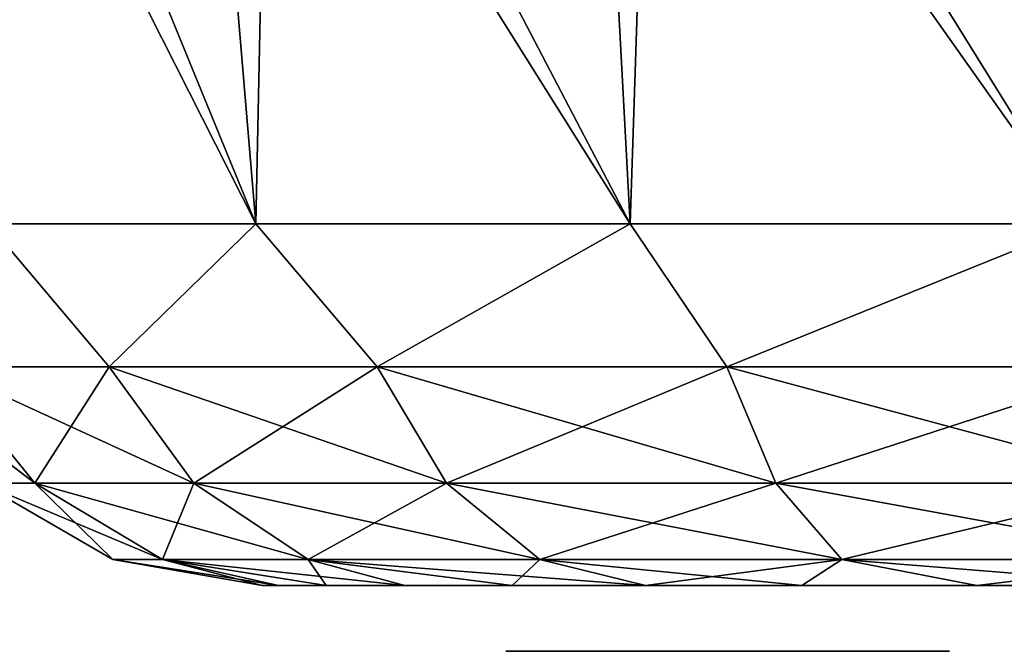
# Model space of a CAD drawing. Header units: millimetres. Extents: x -148 to 148, y -42 to 96.
# Tile 51 of 132: x -10.08 to -5.59, y -39.6 to -36.71. Entities that reach past the tile are written whole.
import ezdxf

# ---------------------------------------------------------------- set-up
doc = ezdxf.new("R2010")
doc.units = ezdxf.units.MM
doc.header["$LTSCALE"] = 127.314815
for name, color, linetype in [('114', 7, 'CONTINUOUS'), ('20', 7, 'CONTINUOUS'), ('23', 7, 'CONTINUOUS'), ('28', 7, 'CONTINUOUS'), ('72', 7, 'CONTINUOUS'), ('77', 7, 'CONTINUOUS')]:
    doc.layers.add(name, color=color, linetype=linetype)

msp = doc.modelspace()

# ---------------------------------------------------------------- linework, layer by layer
at = {"layer": '114', "linetype": 'Continuous'}
for points in [[(-7.8625, -39.6, 41.3394), (-7.75, -39.6, 41.0521), (-7.8625, -39.6, 41.5117), (-7.8625, -39.6, 41.3394)], [(-7.8625, -39.6, 41.5117), (-7.75, -39.6, 41.0521), (-7.75, -39.6, 41.7989), (-7.8625, -39.6, 41.5117)], [(-7.8625, -39.6, -42.6606), (-7.75, -39.6, -42.9479), (-7.8625, -39.6, -42.4883), (-7.8625, -39.6, -42.6606)], [(-7.8625, -39.6, -42.4883), (-7.75, -39.6, -42.9479), (-7.75, -39.6, -42.2011), (-7.8625, -39.6, -42.4883)], [(-7.8063, -39.6, 42.4883), (-7.6938, -39.6, 42.2585), (-7.8063, -39.6, 42.6606), (-7.8063, -39.6, 42.4883)], [(-7.8063, -39.6, 42.6606), (-7.6938, -39.6, 42.2585), (-7.6938, -39.6, 42.9479), (-7.8063, -39.6, 42.6606)], [(-7.8063, -39.6, -41.5117), (-7.6938, -39.6, -41.7415), (-7.8063, -39.6, -41.3394), (-7.8063, -39.6, -41.5117)], [(-7.8063, -39.6, -41.3394), (-7.6938, -39.6, -41.7415), (-7.6938, -39.6, -41.0521), (-7.8063, -39.6, -41.3394)], [(-7.75, -39.6, 41.0521), (-7.5813, -39.6, 40.8798), (-7.75, -39.6, 41.7989), (-7.75, -39.6, 41.0521)], [(-7.75, -39.6, 41.7989), (-7.5813, -39.6, 40.8798), (-7.525, -39.6, 41.9713), (-7.75, -39.6, 41.7989)], [(-7.75, -39.6, -42.9479), (-7.5813, -39.6, -43.1202), (-7.75, -39.6, -42.2011), (-7.75, -39.6, -42.9479)], [(-7.75, -39.6, -42.2011), (-7.5813, -39.6, -43.1202), (-7.525, -39.6, -42.0287), (-7.75, -39.6, -42.2011)], [(-7.6938, -39.6, 42.2585), (-7.525, -39.6, 42.0862), (-7.6938, -39.6, 42.9479), (-7.6938, -39.6, 42.2585)], [(-7.6938, -39.6, 42.9479), (-7.525, -39.6, 42.0862), (-7.525, -39.6, 43.1202), (-7.6938, -39.6, 42.9479)], [(-7.6938, -39.6, -41.7415), (-7.525, -39.6, -41.9138), (-7.6938, -39.6, -41.0521), (-7.6938, -39.6, -41.7415)], [(-7.6938, -39.6, -41.0521), (-7.525, -39.6, -41.9138), (-7.525, -39.6, -40.8798), (-7.6938, -39.6, -41.0521)], [(-7.5813, -39.6, 40.8798), (-7.3, -39.6, 40.7074), (-7.525, -39.6, 41.9713), (-7.5813, -39.6, 40.8798)], [(-7.5813, -39.6, -43.1202), (-7.3, -39.6, -43.2926), (-7.525, -39.6, -42.0287), (-7.5813, -39.6, -43.1202)], [(-7.525, -39.6, 42.0862), (-7.4125, -39.6, 42.0287), (-7.525, -39.6, 43.1202), (-7.525, -39.6, 42.0862)], [(-7.525, -39.6, 43.1202), (-7.4125, -39.6, 42.0287), (-7.2437, -39.6, 43.2926), (-7.525, -39.6, 43.1202)], [(-7.3, -39.6, 40.7074), (-7.4125, -39.6, 42.0287), (-7.525, -39.6, 41.9713), (-7.3, -39.6, 40.7074)], [(-7.525, -39.6, -41.9138), (-7.4125, -39.6, -41.9713), (-7.525, -39.6, -40.8798), (-7.525, -39.6, -41.9138)], [(-7.525, -39.6, -40.8798), (-7.4125, -39.6, -41.9713), (-7.2437, -39.6, -40.7074), (-7.525, -39.6, -40.8798)], [(-7.3, -39.6, -43.2926), (-7.4125, -39.6, -41.9713), (-7.525, -39.6, -42.0287), (-7.3, -39.6, -43.2926)], [(-7.2437, -39.6, 43.2926), (-7.4125, -39.6, 42.0287), (-7.3, -39.6, 40.7074), (-7.2437, -39.6, 43.2926)], [(-7.2437, -39.6, -40.7074), (-7.4125, -39.6, -41.9713), (-7.3, -39.6, -43.2926), (-7.2437, -39.6, -40.7074)], [(-7.0188, -39.6, 40.65), (-7.2437, -39.6, 43.2926), (-7.3, -39.6, 40.7074), (-7.0188, -39.6, 40.65)], [(-7.0188, -39.6, -43.35), (-7.2437, -39.6, -40.7074), (-7.3, -39.6, -43.2926), (-7.0188, -39.6, -43.35)], [(-6.9625, -39.6, 43.35), (-7.2437, -39.6, 43.2926), (-7.0188, -39.6, 40.65), (-6.9625, -39.6, 43.35)], [(-6.9625, -39.6, -40.65), (-7.2437, -39.6, -40.7074), (-7.0188, -39.6, -43.35), (-6.9625, -39.6, -40.65)], [(-6.6813, -39.6, 40.65), (-6.9625, -39.6, 43.35), (-7.0188, -39.6, 40.65), (-6.6813, -39.6, 40.65)], [(-6.6813, -39.6, -43.35), (-6.9625, -39.6, -40.65), (-7.0188, -39.6, -43.35), (-6.6813, -39.6, -43.35)], [(-6.7375, -39.6, 43.35), (-6.9625, -39.6, 43.35), (-6.6813, -39.6, 40.65), (-6.7375, -39.6, 43.35)], [(-6.7375, -39.6, -40.65), (-6.9625, -39.6, -40.65), (-6.6813, -39.6, -43.35), (-6.7375, -39.6, -40.65)], [(-6.4563, -39.6, 43.2926), (-6.7375, -39.6, 43.35), (-6.6813, -39.6, 40.65), (-6.4563, -39.6, 43.2926)], [(-6.4563, -39.6, -40.7074), (-6.7375, -39.6, -40.65), (-6.6813, -39.6, -43.35), (-6.4563, -39.6, -40.7074)], [(-6.4, -39.6, 40.7074), (-6.4563, -39.6, 43.2926), (-6.6813, -39.6, 40.65), (-6.4, -39.6, 40.7074)], [(-6.4, -39.6, -43.2926), (-6.4563, -39.6, -40.7074), (-6.6813, -39.6, -43.35), (-6.4, -39.6, -43.2926)], [(-6.2875, -39.6, 42.0287), (-6.4563, -39.6, 43.2926), (-6.4, -39.6, 40.7074), (-6.2875, -39.6, 42.0287)], [(-6.175, -39.6, 42.0862), (-6.4563, -39.6, 43.2926), (-6.2875, -39.6, 42.0287), (-6.175, -39.6, 42.0862)], [(-6.175, -39.6, 43.1202), (-6.4563, -39.6, 43.2926), (-6.175, -39.6, 42.0862), (-6.175, -39.6, 43.1202)], [(-6.2875, -39.6, -41.9713), (-6.4563, -39.6, -40.7074), (-6.4, -39.6, -43.2926), (-6.2875, -39.6, -41.9713)], [(-6.175, -39.6, -41.9138), (-6.4563, -39.6, -40.7074), (-6.2875, -39.6, -41.9713), (-6.175, -39.6, -41.9138)], [(-6.175, -39.6, -40.8798), (-6.4563, -39.6, -40.7074), (-6.175, -39.6, -41.9138), (-6.175, -39.6, -40.8798)], [(-6.1188, -39.6, 40.8798), (-6.2875, -39.6, 42.0287), (-6.4, -39.6, 40.7074), (-6.1188, -39.6, 40.8798)], [(-6.1188, -39.6, -43.1202), (-6.2875, -39.6, -41.9713), (-6.4, -39.6, -43.2926), (-6.1188, -39.6, -43.1202)], [(-6.175, -39.6, 41.9713), (-6.2875, -39.6, 42.0287), (-6.1188, -39.6, 40.8798), (-6.175, -39.6, 41.9713)], [(-6.175, -39.6, -42.0287), (-6.2875, -39.6, -41.9713), (-6.1188, -39.6, -43.1202), (-6.175, -39.6, -42.0287)], [(-5.95, -39.6, 41.7989), (-6.175, -39.6, 41.9713), (-5.95, -39.6, 41.0521), (-5.95, -39.6, 41.7989)], [(-6.0063, -39.6, 42.2585), (-6.175, -39.6, 43.1202), (-6.175, -39.6, 42.0862), (-6.0063, -39.6, 42.2585)], [(-6.0063, -39.6, 42.9479), (-6.175, -39.6, 43.1202), (-6.0063, -39.6, 42.2585), (-6.0063, -39.6, 42.9479)], [(-5.95, -39.6, 41.0521), (-6.175, -39.6, 41.9713), (-6.1188, -39.6, 40.8798), (-5.95, -39.6, 41.0521)], [(-5.95, -39.6, -42.2011), (-6.175, -39.6, -42.0287), (-5.95, -39.6, -42.9479), (-5.95, -39.6, -42.2011)], [(-6.0063, -39.6, -41.7415), (-6.175, -39.6, -40.8798), (-6.175, -39.6, -41.9138), (-6.0063, -39.6, -41.7415)], [(-6.0063, -39.6, -41.0521), (-6.175, -39.6, -40.8798), (-6.0063, -39.6, -41.7415), (-6.0063, -39.6, -41.0521)], [(-5.95, -39.6, -42.9479), (-6.175, -39.6, -42.0287), (-6.1188, -39.6, -43.1202), (-5.95, -39.6, -42.9479)], [(-5.8937, -39.6, 42.4883), (-6.0063, -39.6, 42.9479), (-6.0063, -39.6, 42.2585), (-5.8937, -39.6, 42.4883)], [(-5.8937, -39.6, 42.6606), (-6.0063, -39.6, 42.9479), (-5.8937, -39.6, 42.4883), (-5.8937, -39.6, 42.6606)], [(-5.8937, -39.6, -41.5117), (-6.0063, -39.6, -41.0521), (-6.0063, -39.6, -41.7415), (-5.8937, -39.6, -41.5117)], [(-5.8937, -39.6, -41.3394), (-6.0063, -39.6, -41.0521), (-5.8937, -39.6, -41.5117), (-5.8937, -39.6, -41.3394)], [(-5.8375, -39.6, 41.5117), (-5.95, -39.6, 41.7989), (-5.8375, -39.6, 41.3394), (-5.8375, -39.6, 41.5117)], [(-5.8375, -39.6, 41.3394), (-5.95, -39.6, 41.7989), (-5.95, -39.6, 41.0521), (-5.8375, -39.6, 41.3394)], [(-5.8375, -39.6, -42.4883), (-5.95, -39.6, -42.2011), (-5.8375, -39.6, -42.6606), (-5.8375, -39.6, -42.4883)], [(-5.8375, -39.6, -42.6606), (-5.95, -39.6, -42.2011), (-5.95, -39.6, -42.9479), (-5.8375, -39.6, -42.6606)]]:
    msp.add_3dface(points, dxfattribs=at)
at = {"layer": '20', "linetype": 'Continuous'}
for points in [[(-8.9754, -39.3, 42), (-8.9019, -39.3, 41.0652), (-8.9019, -39.3, 42.9348), (-8.9754, -39.3, 42)], [(-8.9754, -39.3, -42), (-8.9019, -39.3, -42.9348), (-8.9019, -39.3, -41.0652), (-8.9754, -39.3, -42)], [(-8.9019, -39.3, 41.0652), (-8.683, -39.3, 40.1535), (-8.9019, -39.3, 42.9348), (-8.9019, -39.3, 41.0652)], [(-8.9019, -39.3, 42.9348), (-8.683, -39.3, 40.1535), (-8.683, -39.3, 43.8465), (-8.9019, -39.3, 42.9348)], [(-8.9019, -39.3, -41.0652), (-8.683, -39.3, -43.8465), (-8.683, -39.3, -40.1535), (-8.9019, -39.3, -41.0652)], [(-8.9019, -39.3, -42.9348), (-8.683, -39.3, -43.8465), (-8.9019, -39.3, -41.0652), (-8.9019, -39.3, -42.9348)], [(-8.683, -39.3, 43.8465), (-8.3241, -39.3, 39.2872), (-8.3241, -39.3, 44.7128), (-8.683, -39.3, 43.8465)], [(-8.683, -39.3, 40.1535), (-8.3241, -39.3, 39.2872), (-8.683, -39.3, 43.8465), (-8.683, -39.3, 40.1535)], [(-8.683, -39.3, -40.1535), (-8.3241, -39.3, -44.7128), (-8.3241, -39.3, -39.2872), (-8.683, -39.3, -40.1535)], [(-8.683, -39.3, -43.8465), (-8.3241, -39.3, -44.7128), (-8.683, -39.3, -40.1535), (-8.683, -39.3, -43.8465)], [(-8.3241, -39.3, 39.2872), (-7.8342, -39.3, 38.4877), (-8.3241, -39.3, 44.7128), (-8.3241, -39.3, 39.2872)], [(-8.3241, -39.3, 44.7128), (-7.8342, -39.3, 38.4877), (-7.8342, -39.3, 45.5123), (-8.3241, -39.3, 44.7128)], [(-8.3241, -39.3, -39.2872), (-7.8342, -39.3, -45.5123), (-7.8342, -39.3, -38.4877), (-8.3241, -39.3, -39.2872)], [(-8.3241, -39.3, -44.7128), (-7.8342, -39.3, -45.5123), (-8.3241, -39.3, -39.2872), (-8.3241, -39.3, -44.7128)], [(-7.8342, -39.3, 38.4877), (-7.2253, -39.3, 37.7747), (-7.8342, -39.3, 45.5123), (-7.8342, -39.3, 38.4877)], [(-7.8342, -39.3, 45.5123), (-7.2253, -39.3, 37.7747), (-7.2253, -39.3, 46.2253), (-7.8342, -39.3, 45.5123)], [(-7.8342, -39.3, -38.4877), (-7.2253, -39.3, -46.2253), (-7.2253, -39.3, -37.7747), (-7.8342, -39.3, -38.4877)], [(-7.8342, -39.3, -45.5123), (-7.2253, -39.3, -46.2253), (-7.8342, -39.3, -38.4877), (-7.8342, -39.3, -45.5123)], [(-7.2253, -39.3, 37.7747), (-6.5123, -39.3, 37.1658), (-7.2253, -39.3, 46.2253), (-7.2253, -39.3, 37.7747)], [(-7.2253, -39.3, 46.2253), (-6.5123, -39.3, 37.1658), (-6.5123, -39.3, 46.8342), (-7.2253, -39.3, 46.2253)], [(-7.2253, -39.3, -37.7747), (-6.5123, -39.3, -46.8342), (-6.5123, -39.3, -37.1658), (-7.2253, -39.3, -37.7747)], [(-7.2253, -39.3, -46.2253), (-6.5123, -39.3, -46.8342), (-7.2253, -39.3, -37.7747), (-7.2253, -39.3, -46.2253)], [(-6.5123, -39.3, -37.1658), (-5.7128, -39.3, -47.3242), (-5.7128, -39.3, -36.6758), (-6.5123, -39.3, -37.1658)], [(-6.5123, -39.3, -46.8342), (-5.7128, -39.3, -47.3242), (-6.5123, -39.3, -37.1658), (-6.5123, -39.3, -46.8342)], [(-6.5123, -39.3, 46.8342), (-5.7128, -39.3, 36.6758), (-5.7128, -39.3, 47.3242), (-6.5123, -39.3, 46.8342)], [(-6.5123, -39.3, 37.1658), (-5.7128, -39.3, 36.6758), (-6.5123, -39.3, 46.8342), (-6.5123, -39.3, 37.1658)], [(-5.7128, -39.3, -36.6758), (-4.8465, -39.3, -47.683), (-4.8465, -39.3, -36.317), (-5.7128, -39.3, -36.6758)], [(-5.7128, -39.3, -47.3242), (-4.8465, -39.3, -47.683), (-5.7128, -39.3, -36.6758), (-5.7128, -39.3, -47.3242)], [(-5.7128, -39.3, 47.3242), (-4.8465, -39.3, 36.317), (-4.8465, -39.3, 47.683), (-5.7128, -39.3, 47.3242)], [(-5.7128, -39.3, 36.6758), (-4.8465, -39.3, 36.317), (-5.7128, -39.3, 47.3242), (-5.7128, -39.3, 36.6758)]]:
    msp.add_3dface(points, dxfattribs=at)
at = {"layer": '23', "linetype": 'Continuous'}
for points in [[(-9.2688, -34.5, 47.7404), (-10.5976, -34.5, 45.8114), (-9.0045, -37.6473, 47.2029), (-9.2688, -34.5, 47.7404)], [(-9.0045, -37.6473, 47.2029), (-10.5976, -34.5, 45.8114), (-10.2271, -37.6473, 45.3005), (-9.0045, -37.6473, 47.2029)], [(-8.9395, -34.5, 35.9195), (-9.0045, -37.6473, 36.7971), (-10.2938, -34.5, 37.6353), (-8.9395, -34.5, 35.9195)], [(-9.0045, -37.6473, 36.7971), (-10.2271, -37.6473, 38.6995), (-10.2938, -34.5, 37.6353), (-9.0045, -37.6473, 36.7971)], [(-7.4639, -34.5, 49.2335), (-9.2688, -34.5, 47.7404), (-7.2954, -37.6473, 48.6838), (-7.4639, -34.5, 49.2335)], [(-7.2954, -37.6473, 48.6838), (-9.2688, -34.5, 47.7404), (-9.0045, -37.6473, 47.2029), (-7.2954, -37.6473, 48.6838)], [(-7.2954, -37.6473, 35.3162), (-9.0045, -37.6473, 36.7971), (-8.9395, -34.5, 35.9195), (-7.2954, -37.6473, 35.3162)], [(-7.1923, -34.5, 34.6058), (-7.2954, -37.6473, 35.3162), (-8.9395, -34.5, 35.9195), (-7.1923, -34.5, 34.6058)], [(-5.2384, -37.6473, 49.6232), (-7.4639, -34.5, 49.2335), (-7.2954, -37.6473, 48.6838), (-5.2384, -37.6473, 49.6232)], [(-5.3201, -34.5, 50.1772), (-7.4639, -34.5, 49.2335), (-5.2384, -37.6473, 49.6232), (-5.3201, -34.5, 50.1772)], [(-5.2384, -37.6473, 34.3768), (-7.2954, -37.6473, 35.3162), (-7.1923, -34.5, 34.6058), (-5.2384, -37.6473, 34.3768)], [(-5.1678, -34.5, 33.7811), (-5.2384, -37.6473, 34.3768), (-7.1923, -34.5, 34.6058), (-5.1678, -34.5, 33.7811)]]:
    msp.add_3dface(points, dxfattribs=at)
at = {"layer": '28', "linetype": 'Continuous'}
for points in [[(-9.0045, -37.6473, -47.2029), (-10.2271, -37.6473, -45.3005), (-10.5976, -34.5, -45.8114), (-9.0045, -37.6473, -47.2029)], [(-9.2688, -34.5, -47.7404), (-9.0045, -37.6473, -47.2029), (-10.5976, -34.5, -45.8114), (-9.2688, -34.5, -47.7404)], [(-9.0045, -37.6473, -36.7971), (-10.2938, -34.5, -37.6353), (-10.2271, -37.6473, -38.6995), (-9.0045, -37.6473, -36.7971)], [(-8.9395, -34.5, -35.9195), (-10.2938, -34.5, -37.6353), (-9.0045, -37.6473, -36.7971), (-8.9395, -34.5, -35.9195)], [(-7.4639, -34.5, -49.2335), (-7.2954, -37.6473, -48.6838), (-9.2688, -34.5, -47.7404), (-7.4639, -34.5, -49.2335)], [(-7.2954, -37.6473, -48.6838), (-9.0045, -37.6473, -47.2029), (-9.2688, -34.5, -47.7404), (-7.2954, -37.6473, -48.6838)], [(-7.2954, -37.6473, -35.3162), (-8.9395, -34.5, -35.9195), (-9.0045, -37.6473, -36.7971), (-7.2954, -37.6473, -35.3162)], [(-7.1923, -34.5, -34.6058), (-8.9395, -34.5, -35.9195), (-7.2954, -37.6473, -35.3162), (-7.1923, -34.5, -34.6058)], [(-5.3201, -34.5, -50.1772), (-5.2384, -37.6473, -49.6232), (-7.4639, -34.5, -49.2335), (-5.3201, -34.5, -50.1772)], [(-5.2384, -37.6473, -49.6232), (-7.2954, -37.6473, -48.6838), (-7.4639, -34.5, -49.2335), (-5.2384, -37.6473, -49.6232)], [(-5.2384, -37.6473, -34.3768), (-7.1923, -34.5, -34.6058), (-7.2954, -37.6473, -35.3162), (-5.2384, -37.6473, -34.3768)], [(-5.1678, -34.5, -33.7811), (-7.1923, -34.5, -34.6058), (-5.2384, -37.6473, -34.3768), (-5.1678, -34.5, -33.7811)]]:
    msp.add_3dface(points, dxfattribs=at)
at = {"layer": '72', "linetype": 'Continuous'}
for points in [[(-10.2271, -37.6473, 38.6995), (-9.6749, -38.3, 38.1463), (-10.4449, -38.3, 40.0052), (-10.2271, -37.6473, 38.6995)], [(-10.2271, -37.6473, 45.3005), (-10.4449, -38.3, 43.9948), (-9.6749, -38.3, 45.8537), (-10.2271, -37.6473, 45.3005)], [(-10.2271, -37.6473, 38.6995), (-9.0045, -37.6473, 36.7971), (-9.6749, -38.3, 38.1463), (-10.2271, -37.6473, 38.6995)], [(-9.0045, -37.6473, 47.2029), (-10.2271, -37.6473, 45.3005), (-9.6749, -38.3, 45.8537), (-9.0045, -37.6473, 47.2029)], [(-9.0045, -37.6473, 36.7971), (-8.45, -38.3, 36.55), (-9.6749, -38.3, 38.1463), (-9.0045, -37.6473, 36.7971)], [(-9.0045, -37.6473, 47.2029), (-9.6749, -38.3, 45.8537), (-8.45, -38.3, 47.45), (-9.0045, -37.6473, 47.2029)], [(-9.0045, -37.6473, 36.7971), (-7.2954, -37.6473, 35.3162), (-8.45, -38.3, 36.55), (-9.0045, -37.6473, 36.7971)], [(-7.2954, -37.6473, 48.6838), (-9.0045, -37.6473, 47.2029), (-8.45, -38.3, 47.45), (-7.2954, -37.6473, 48.6838)], [(-7.2954, -37.6473, 35.3162), (-6.8537, -38.3, 35.3251), (-8.45, -38.3, 36.55), (-7.2954, -37.6473, 35.3162)], [(-7.2954, -37.6473, 48.6838), (-8.45, -38.3, 47.45), (-6.8537, -38.3, 48.6749), (-7.2954, -37.6473, 48.6838)], [(-7.2954, -37.6473, 35.3162), (-5.2384, -37.6473, 34.3768), (-6.8537, -38.3, 35.3251), (-7.2954, -37.6473, 35.3162)], [(-5.2384, -37.6473, 49.6232), (-7.2954, -37.6473, 48.6838), (-6.8537, -38.3, 48.6749), (-5.2384, -37.6473, 49.6232)], [(-5.2384, -37.6473, 34.3768), (-4.9948, -38.3, 34.5551), (-6.8537, -38.3, 35.3251), (-5.2384, -37.6473, 34.3768)], [(-5.2384, -37.6473, 49.6232), (-6.8537, -38.3, 48.6749), (-4.9948, -38.3, 49.4449), (-5.2384, -37.6473, 49.6232)], [(-10.7075, -38.3, 42), (-10.0131, -38.8325, 43.8791), (-10.4449, -38.3, 43.9948), (-10.7075, -38.3, 42)], [(-10.2605, -38.8325, 42), (-10.0131, -38.8325, 43.8791), (-10.7075, -38.3, 42), (-10.2605, -38.8325, 42)], [(-10.0131, -38.8325, 40.1209), (-10.2605, -38.8325, 42), (-10.4449, -38.3, 40.0052), (-10.0131, -38.8325, 40.1209)], [(-10.4449, -38.3, 43.9948), (-9.2878, -38.8325, 45.6302), (-9.6749, -38.3, 45.8537), (-10.4449, -38.3, 43.9948)], [(-10.0131, -38.8325, 43.8791), (-9.2878, -38.8325, 45.6302), (-10.4449, -38.3, 43.9948), (-10.0131, -38.8325, 43.8791)], [(-9.6749, -38.3, 38.1463), (-10.0131, -38.8325, 40.1209), (-10.4449, -38.3, 40.0052), (-9.6749, -38.3, 38.1463)], [(-9.2878, -38.8325, 38.3698), (-10.0131, -38.8325, 40.1209), (-9.6749, -38.3, 38.1463), (-9.2878, -38.8325, 38.3698)], [(-8.45, -38.3, 36.55), (-9.2878, -38.8325, 38.3698), (-9.6749, -38.3, 38.1463), (-8.45, -38.3, 36.55)], [(-9.6749, -38.3, 45.8537), (-8.1339, -38.8325, 47.1339), (-8.45, -38.3, 47.45), (-9.6749, -38.3, 45.8537)], [(-9.2878, -38.8325, 45.6302), (-8.1339, -38.8325, 47.1339), (-9.6749, -38.3, 45.8537), (-9.2878, -38.8325, 45.6302)], [(-8.1339, -38.8325, 36.8661), (-9.2878, -38.8325, 38.3698), (-8.45, -38.3, 36.55), (-8.1339, -38.8325, 36.8661)], [(-6.8537, -38.3, 35.3251), (-8.1339, -38.8325, 36.8661), (-8.45, -38.3, 36.55), (-6.8537, -38.3, 35.3251)], [(-8.45, -38.3, 47.45), (-6.6302, -38.8325, 48.2878), (-6.8537, -38.3, 48.6749), (-8.45, -38.3, 47.45)], [(-8.1339, -38.8325, 47.1339), (-6.6302, -38.8325, 48.2878), (-8.45, -38.3, 47.45), (-8.1339, -38.8325, 47.1339)], [(-6.6302, -38.8325, 35.7122), (-8.1339, -38.8325, 36.8661), (-6.8537, -38.3, 35.3251), (-6.6302, -38.8325, 35.7122)], [(-4.9948, -38.3, 34.5551), (-6.6302, -38.8325, 35.7122), (-6.8537, -38.3, 35.3251), (-4.9948, -38.3, 34.5551)], [(-6.8537, -38.3, 48.6749), (-4.8791, -38.8325, 49.0131), (-4.9948, -38.3, 49.4449), (-6.8537, -38.3, 48.6749)], [(-6.6302, -38.8325, 48.2878), (-4.8791, -38.8325, 49.0131), (-6.8537, -38.3, 48.6749), (-6.6302, -38.8325, 48.2878)], [(-4.8791, -38.8325, 34.9869), (-6.6302, -38.8325, 35.7122), (-4.9948, -38.3, 34.5551), (-4.8791, -38.8325, 34.9869)], [(-10.2605, -38.8325, 42), (-9.4313, -39.1799, 43.7233), (-10.0131, -38.8325, 43.8791), (-10.2605, -38.8325, 42)], [(-10.0131, -38.8325, 40.1209), (-9.6582, -39.1799, 42), (-10.2605, -38.8325, 42), (-10.0131, -38.8325, 40.1209)], [(-9.6582, -39.1799, 42), (-9.4313, -39.1799, 43.7233), (-10.2605, -38.8325, 42), (-9.6582, -39.1799, 42)], [(-10.0131, -38.8325, 43.8791), (-8.7661, -39.1799, 45.3291), (-9.2878, -38.8325, 45.6302), (-10.0131, -38.8325, 43.8791)], [(-9.4313, -39.1799, 43.7233), (-8.7661, -39.1799, 45.3291), (-10.0131, -38.8325, 43.8791), (-9.4313, -39.1799, 43.7233)], [(-9.2878, -38.8325, 38.3698), (-9.4313, -39.1799, 40.2767), (-10.0131, -38.8325, 40.1209), (-9.2878, -38.8325, 38.3698)], [(-9.4313, -39.1799, 40.2767), (-9.6582, -39.1799, 42), (-10.0131, -38.8325, 40.1209), (-9.4313, -39.1799, 40.2767)], [(-8.7661, -39.1799, 38.6709), (-9.4313, -39.1799, 40.2767), (-9.2878, -38.8325, 38.3698), (-8.7661, -39.1799, 38.6709)], [(-9.2878, -38.8325, 45.6302), (-7.708, -39.1799, 46.708), (-8.1339, -38.8325, 47.1339), (-9.2878, -38.8325, 45.6302)], [(-8.7661, -39.1799, 45.3291), (-7.708, -39.1799, 46.708), (-9.2878, -38.8325, 45.6302), (-8.7661, -39.1799, 45.3291)], [(-8.1339, -38.8325, 36.8661), (-8.7661, -39.1799, 38.6709), (-9.2878, -38.8325, 38.3698), (-8.1339, -38.8325, 36.8661)], [(-7.708, -39.1799, 37.292), (-8.7661, -39.1799, 38.6709), (-8.1339, -38.8325, 36.8661), (-7.708, -39.1799, 37.292)], [(-8.1339, -38.8325, 47.1339), (-6.3291, -39.1799, 47.7661), (-6.6302, -38.8325, 48.2878), (-8.1339, -38.8325, 47.1339)], [(-7.708, -39.1799, 46.708), (-6.3291, -39.1799, 47.7661), (-8.1339, -38.8325, 47.1339), (-7.708, -39.1799, 46.708)], [(-6.6302, -38.8325, 35.7122), (-7.708, -39.1799, 37.292), (-8.1339, -38.8325, 36.8661), (-6.6302, -38.8325, 35.7122)], [(-6.3291, -39.1799, 36.2339), (-7.708, -39.1799, 37.292), (-6.6302, -38.8325, 35.7122), (-6.3291, -39.1799, 36.2339)], [(-6.6302, -38.8325, 48.2878), (-4.7233, -39.1799, 48.4313), (-4.8791, -38.8325, 49.0131), (-6.6302, -38.8325, 48.2878)], [(-6.3291, -39.1799, 47.7661), (-4.7233, -39.1799, 48.4313), (-6.6302, -38.8325, 48.2878), (-6.3291, -39.1799, 47.7661)], [(-4.8791, -38.8325, 34.9869), (-6.3291, -39.1799, 36.2339), (-6.6302, -38.8325, 35.7122), (-4.8791, -38.8325, 34.9869)], [(-4.7233, -39.1799, 35.5687), (-6.3291, -39.1799, 36.2339), (-4.8791, -38.8325, 34.9869), (-4.7233, -39.1799, 35.5687)], [(-8.9754, -39.3, 42), (-8.9019, -39.3, 42.9348), (-9.6582, -39.1799, 42), (-8.9754, -39.3, 42)], [(-9.4313, -39.1799, 40.2767), (-8.9754, -39.3, 42), (-9.6582, -39.1799, 42), (-9.4313, -39.1799, 40.2767)], [(-9.6582, -39.1799, 42), (-8.9019, -39.3, 42.9348), (-9.4313, -39.1799, 43.7233), (-9.6582, -39.1799, 42)], [(-8.9019, -39.3, 41.0652), (-8.9754, -39.3, 42), (-9.4313, -39.1799, 40.2767), (-8.9019, -39.3, 41.0652)], [(-8.9019, -39.3, 42.9348), (-8.683, -39.3, 43.8465), (-9.4313, -39.1799, 43.7233), (-8.9019, -39.3, 42.9348)], [(-8.683, -39.3, 43.8465), (-8.3241, -39.3, 44.7128), (-9.4313, -39.1799, 43.7233), (-8.683, -39.3, 43.8465)], [(-9.4313, -39.1799, 43.7233), (-8.3241, -39.3, 44.7128), (-8.7661, -39.1799, 45.3291), (-9.4313, -39.1799, 43.7233)], [(-8.7661, -39.1799, 38.6709), (-8.683, -39.3, 40.1535), (-9.4313, -39.1799, 40.2767), (-8.7661, -39.1799, 38.6709)], [(-8.683, -39.3, 40.1535), (-8.9019, -39.3, 41.0652), (-9.4313, -39.1799, 40.2767), (-8.683, -39.3, 40.1535)], [(-8.3241, -39.3, 44.7128), (-7.8342, -39.3, 45.5123), (-8.7661, -39.1799, 45.3291), (-8.3241, -39.3, 44.7128)], [(-7.8342, -39.3, 45.5123), (-7.2253, -39.3, 46.2253), (-8.7661, -39.1799, 45.3291), (-7.8342, -39.3, 45.5123)], [(-7.8342, -39.3, 38.4877), (-8.3241, -39.3, 39.2872), (-8.7661, -39.1799, 38.6709), (-7.8342, -39.3, 38.4877)], [(-7.708, -39.1799, 37.292), (-7.8342, -39.3, 38.4877), (-8.7661, -39.1799, 38.6709), (-7.708, -39.1799, 37.292)], [(-8.3241, -39.3, 39.2872), (-8.683, -39.3, 40.1535), (-8.7661, -39.1799, 38.6709), (-8.3241, -39.3, 39.2872)], [(-8.7661, -39.1799, 45.3291), (-7.2253, -39.3, 46.2253), (-7.708, -39.1799, 46.708), (-8.7661, -39.1799, 45.3291)], [(-7.2253, -39.3, 37.7747), (-7.8342, -39.3, 38.4877), (-7.708, -39.1799, 37.292), (-7.2253, -39.3, 37.7747)], [(-6.3291, -39.1799, 36.2339), (-7.2253, -39.3, 37.7747), (-7.708, -39.1799, 37.292), (-6.3291, -39.1799, 36.2339)], [(-7.708, -39.1799, 46.708), (-6.5123, -39.3, 46.8342), (-6.3291, -39.1799, 47.7661), (-7.708, -39.1799, 46.708)], [(-7.2253, -39.3, 46.2253), (-6.5123, -39.3, 46.8342), (-7.708, -39.1799, 46.708), (-7.2253, -39.3, 46.2253)], [(-6.5123, -39.3, 37.1658), (-7.2253, -39.3, 37.7747), (-6.3291, -39.1799, 36.2339), (-6.5123, -39.3, 37.1658)], [(-5.7128, -39.3, 36.6758), (-6.5123, -39.3, 37.1658), (-6.3291, -39.1799, 36.2339), (-5.7128, -39.3, 36.6758)], [(-6.5123, -39.3, 46.8342), (-5.7128, -39.3, 47.3242), (-6.3291, -39.1799, 47.7661), (-6.5123, -39.3, 46.8342)], [(-4.7233, -39.1799, 35.5687), (-5.7128, -39.3, 36.6758), (-6.3291, -39.1799, 36.2339), (-4.7233, -39.1799, 35.5687)], [(-6.3291, -39.1799, 47.7661), (-4.8465, -39.3, 47.683), (-4.7233, -39.1799, 48.4313), (-6.3291, -39.1799, 47.7661)], [(-5.7128, -39.3, 47.3242), (-4.8465, -39.3, 47.683), (-6.3291, -39.1799, 47.7661), (-5.7128, -39.3, 47.3242)], [(-4.8465, -39.3, 36.317), (-5.7128, -39.3, 36.6758), (-4.7233, -39.1799, 35.5687), (-4.8465, -39.3, 36.317)]]:
    msp.add_3dface(points, dxfattribs=at)
at = {"layer": '77', "linetype": 'Continuous'}
for points in [[(-10.2271, -37.6473, -45.3005), (-9.6749, -38.3, -45.8537), (-10.4449, -38.3, -43.9948), (-10.2271, -37.6473, -45.3005)], [(-10.2271, -37.6473, -38.6995), (-10.4449, -38.3, -40.0052), (-9.6749, -38.3, -38.1463), (-10.2271, -37.6473, -38.6995)], [(-9.0045, -37.6473, -36.7971), (-10.2271, -37.6473, -38.6995), (-9.6749, -38.3, -38.1463), (-9.0045, -37.6473, -36.7971)], [(-10.2271, -37.6473, -45.3005), (-9.0045, -37.6473, -47.2029), (-9.6749, -38.3, -45.8537), (-10.2271, -37.6473, -45.3005)], [(-9.0045, -37.6473, -36.7971), (-9.6749, -38.3, -38.1463), (-8.45, -38.3, -36.55), (-9.0045, -37.6473, -36.7971)], [(-9.0045, -37.6473, -47.2029), (-8.45, -38.3, -47.45), (-9.6749, -38.3, -45.8537), (-9.0045, -37.6473, -47.2029)], [(-7.2954, -37.6473, -35.3162), (-9.0045, -37.6473, -36.7971), (-8.45, -38.3, -36.55), (-7.2954, -37.6473, -35.3162)], [(-9.0045, -37.6473, -47.2029), (-7.2954, -37.6473, -48.6838), (-8.45, -38.3, -47.45), (-9.0045, -37.6473, -47.2029)], [(-7.2954, -37.6473, -48.6838), (-6.8537, -38.3, -48.6749), (-8.45, -38.3, -47.45), (-7.2954, -37.6473, -48.6838)], [(-7.2954, -37.6473, -35.3162), (-8.45, -38.3, -36.55), (-6.8537, -38.3, -35.3251), (-7.2954, -37.6473, -35.3162)], [(-7.2954, -37.6473, -48.6838), (-5.2384, -37.6473, -49.6232), (-6.8537, -38.3, -48.6749), (-7.2954, -37.6473, -48.6838)], [(-5.2384, -37.6473, -34.3768), (-7.2954, -37.6473, -35.3162), (-6.8537, -38.3, -35.3251), (-5.2384, -37.6473, -34.3768)], [(-5.2384, -37.6473, -49.6232), (-4.9948, -38.3, -49.4449), (-6.8537, -38.3, -48.6749), (-5.2384, -37.6473, -49.6232)], [(-5.2384, -37.6473, -34.3768), (-6.8537, -38.3, -35.3251), (-4.9948, -38.3, -34.5551), (-5.2384, -37.6473, -34.3768)], [(-10.2605, -38.8325, -42), (-10.0131, -38.8325, -40.1209), (-10.7075, -38.3, -42), (-10.2605, -38.8325, -42)], [(-10.7075, -38.3, -42), (-10.0131, -38.8325, -40.1209), (-10.4449, -38.3, -40.0052), (-10.7075, -38.3, -42)], [(-10.4449, -38.3, -40.0052), (-9.2878, -38.8325, -38.3698), (-9.6749, -38.3, -38.1463), (-10.4449, -38.3, -40.0052)], [(-9.6749, -38.3, -45.8537), (-10.0131, -38.8325, -43.8791), (-10.4449, -38.3, -43.9948), (-9.6749, -38.3, -45.8537)], [(-10.0131, -38.8325, -40.1209), (-9.2878, -38.8325, -38.3698), (-10.4449, -38.3, -40.0052), (-10.0131, -38.8325, -40.1209)], [(-10.0131, -38.8325, -43.8791), (-10.2605, -38.8325, -42), (-10.4449, -38.3, -43.9948), (-10.0131, -38.8325, -43.8791)], [(-9.2878, -38.8325, -45.6302), (-10.0131, -38.8325, -43.8791), (-9.6749, -38.3, -45.8537), (-9.2878, -38.8325, -45.6302)], [(-9.6749, -38.3, -38.1463), (-8.1339, -38.8325, -36.8661), (-8.45, -38.3, -36.55), (-9.6749, -38.3, -38.1463)], [(-8.45, -38.3, -47.45), (-9.2878, -38.8325, -45.6302), (-9.6749, -38.3, -45.8537), (-8.45, -38.3, -47.45)], [(-9.2878, -38.8325, -38.3698), (-8.1339, -38.8325, -36.8661), (-9.6749, -38.3, -38.1463), (-9.2878, -38.8325, -38.3698)], [(-8.1339, -38.8325, -47.1339), (-9.2878, -38.8325, -45.6302), (-8.45, -38.3, -47.45), (-8.1339, -38.8325, -47.1339)], [(-8.1339, -38.8325, -36.8661), (-6.6302, -38.8325, -35.7122), (-8.45, -38.3, -36.55), (-8.1339, -38.8325, -36.8661)], [(-8.45, -38.3, -36.55), (-6.6302, -38.8325, -35.7122), (-6.8537, -38.3, -35.3251), (-8.45, -38.3, -36.55)], [(-6.8537, -38.3, -48.6749), (-8.1339, -38.8325, -47.1339), (-8.45, -38.3, -47.45), (-6.8537, -38.3, -48.6749)], [(-6.6302, -38.8325, -48.2878), (-8.1339, -38.8325, -47.1339), (-6.8537, -38.3, -48.6749), (-6.6302, -38.8325, -48.2878)], [(-6.8537, -38.3, -35.3251), (-4.8791, -38.8325, -34.9869), (-4.9948, -38.3, -34.5551), (-6.8537, -38.3, -35.3251)], [(-6.6302, -38.8325, -35.7122), (-4.8791, -38.8325, -34.9869), (-6.8537, -38.3, -35.3251), (-6.6302, -38.8325, -35.7122)], [(-4.9948, -38.3, -49.4449), (-6.6302, -38.8325, -48.2878), (-6.8537, -38.3, -48.6749), (-4.9948, -38.3, -49.4449)], [(-4.8791, -38.8325, -49.0131), (-6.6302, -38.8325, -48.2878), (-4.9948, -38.3, -49.4449), (-4.8791, -38.8325, -49.0131)], [(-9.6582, -39.1799, -42), (-9.4313, -39.1799, -40.2767), (-10.2605, -38.8325, -42), (-9.6582, -39.1799, -42)], [(-10.0131, -38.8325, -43.8791), (-9.6582, -39.1799, -42), (-10.2605, -38.8325, -42), (-10.0131, -38.8325, -43.8791)], [(-10.2605, -38.8325, -42), (-9.4313, -39.1799, -40.2767), (-10.0131, -38.8325, -40.1209), (-10.2605, -38.8325, -42)], [(-9.4313, -39.1799, -43.7233), (-9.6582, -39.1799, -42), (-10.0131, -38.8325, -43.8791), (-9.4313, -39.1799, -43.7233)], [(-9.2878, -38.8325, -45.6302), (-9.4313, -39.1799, -43.7233), (-10.0131, -38.8325, -43.8791), (-9.2878, -38.8325, -45.6302)], [(-9.4313, -39.1799, -40.2767), (-8.7661, -39.1799, -38.6709), (-10.0131, -38.8325, -40.1209), (-9.4313, -39.1799, -40.2767)], [(-10.0131, -38.8325, -40.1209), (-8.7661, -39.1799, -38.6709), (-9.2878, -38.8325, -38.3698), (-10.0131, -38.8325, -40.1209)], [(-8.7661, -39.1799, -45.3291), (-9.4313, -39.1799, -43.7233), (-9.2878, -38.8325, -45.6302), (-8.7661, -39.1799, -45.3291)], [(-8.1339, -38.8325, -47.1339), (-8.7661, -39.1799, -45.3291), (-9.2878, -38.8325, -45.6302), (-8.1339, -38.8325, -47.1339)], [(-8.7661, -39.1799, -38.6709), (-7.708, -39.1799, -37.292), (-9.2878, -38.8325, -38.3698), (-8.7661, -39.1799, -38.6709)], [(-9.2878, -38.8325, -38.3698), (-7.708, -39.1799, -37.292), (-8.1339, -38.8325, -36.8661), (-9.2878, -38.8325, -38.3698)], [(-7.708, -39.1799, -46.708), (-8.7661, -39.1799, -45.3291), (-8.1339, -38.8325, -47.1339), (-7.708, -39.1799, -46.708)], [(-6.6302, -38.8325, -48.2878), (-7.708, -39.1799, -46.708), (-8.1339, -38.8325, -47.1339), (-6.6302, -38.8325, -48.2878)], [(-7.708, -39.1799, -37.292), (-6.3291, -39.1799, -36.2339), (-8.1339, -38.8325, -36.8661), (-7.708, -39.1799, -37.292)], [(-8.1339, -38.8325, -36.8661), (-6.3291, -39.1799, -36.2339), (-6.6302, -38.8325, -35.7122), (-8.1339, -38.8325, -36.8661)], [(-6.3291, -39.1799, -47.7661), (-7.708, -39.1799, -46.708), (-6.6302, -38.8325, -48.2878), (-6.3291, -39.1799, -47.7661)], [(-4.8791, -38.8325, -49.0131), (-6.3291, -39.1799, -47.7661), (-6.6302, -38.8325, -48.2878), (-4.8791, -38.8325, -49.0131)], [(-6.3291, -39.1799, -36.2339), (-4.7233, -39.1799, -35.5687), (-6.6302, -38.8325, -35.7122), (-6.3291, -39.1799, -36.2339)], [(-6.6302, -38.8325, -35.7122), (-4.7233, -39.1799, -35.5687), (-4.8791, -38.8325, -34.9869), (-6.6302, -38.8325, -35.7122)], [(-4.7233, -39.1799, -48.4313), (-6.3291, -39.1799, -47.7661), (-4.8791, -38.8325, -49.0131), (-4.7233, -39.1799, -48.4313)], [(-9.4313, -39.1799, -43.7233), (-8.9754, -39.3, -42), (-9.6582, -39.1799, -42), (-9.4313, -39.1799, -43.7233)], [(-9.6582, -39.1799, -42), (-8.9019, -39.3, -41.0652), (-9.4313, -39.1799, -40.2767), (-9.6582, -39.1799, -42)], [(-8.9754, -39.3, -42), (-8.9019, -39.3, -41.0652), (-9.6582, -39.1799, -42), (-8.9754, -39.3, -42)], [(-8.9019, -39.3, -41.0652), (-8.683, -39.3, -40.1535), (-9.4313, -39.1799, -40.2767), (-8.9019, -39.3, -41.0652)], [(-8.683, -39.3, -40.1535), (-8.3241, -39.3, -39.2872), (-9.4313, -39.1799, -40.2767), (-8.683, -39.3, -40.1535)], [(-9.4313, -39.1799, -40.2767), (-8.3241, -39.3, -39.2872), (-8.7661, -39.1799, -38.6709), (-9.4313, -39.1799, -40.2767)], [(-8.683, -39.3, -43.8465), (-8.9019, -39.3, -42.9348), (-9.4313, -39.1799, -43.7233), (-8.683, -39.3, -43.8465)], [(-8.7661, -39.1799, -45.3291), (-8.683, -39.3, -43.8465), (-9.4313, -39.1799, -43.7233), (-8.7661, -39.1799, -45.3291)], [(-8.9019, -39.3, -42.9348), (-8.9754, -39.3, -42), (-9.4313, -39.1799, -43.7233), (-8.9019, -39.3, -42.9348)], [(-7.8342, -39.3, -45.5123), (-8.3241, -39.3, -44.7128), (-8.7661, -39.1799, -45.3291), (-7.8342, -39.3, -45.5123)], [(-7.708, -39.1799, -46.708), (-7.8342, -39.3, -45.5123), (-8.7661, -39.1799, -45.3291), (-7.708, -39.1799, -46.708)], [(-8.3241, -39.3, -44.7128), (-8.683, -39.3, -43.8465), (-8.7661, -39.1799, -45.3291), (-8.3241, -39.3, -44.7128)], [(-8.3241, -39.3, -39.2872), (-7.8342, -39.3, -38.4877), (-8.7661, -39.1799, -38.6709), (-8.3241, -39.3, -39.2872)], [(-8.7661, -39.1799, -38.6709), (-7.2253, -39.3, -37.7747), (-7.708, -39.1799, -37.292), (-8.7661, -39.1799, -38.6709)], [(-7.8342, -39.3, -38.4877), (-7.2253, -39.3, -37.7747), (-8.7661, -39.1799, -38.6709), (-7.8342, -39.3, -38.4877)], [(-7.2253, -39.3, -46.2253), (-7.8342, -39.3, -45.5123), (-7.708, -39.1799, -46.708), (-7.2253, -39.3, -46.2253)], [(-6.3291, -39.1799, -47.7661), (-7.2253, -39.3, -46.2253), (-7.708, -39.1799, -46.708), (-6.3291, -39.1799, -47.7661)], [(-7.708, -39.1799, -37.292), (-6.5123, -39.3, -37.1658), (-6.3291, -39.1799, -36.2339), (-7.708, -39.1799, -37.292)], [(-7.2253, -39.3, -37.7747), (-6.5123, -39.3, -37.1658), (-7.708, -39.1799, -37.292), (-7.2253, -39.3, -37.7747)], [(-6.5123, -39.3, -46.8342), (-7.2253, -39.3, -46.2253), (-6.3291, -39.1799, -47.7661), (-6.5123, -39.3, -46.8342)], [(-6.5123, -39.3, -37.1658), (-5.7128, -39.3, -36.6758), (-6.3291, -39.1799, -36.2339), (-6.5123, -39.3, -37.1658)], [(-5.7128, -39.3, -47.3242), (-6.5123, -39.3, -46.8342), (-6.3291, -39.1799, -47.7661), (-5.7128, -39.3, -47.3242)], [(-4.7233, -39.1799, -48.4313), (-5.7128, -39.3, -47.3242), (-6.3291, -39.1799, -47.7661), (-4.7233, -39.1799, -48.4313)], [(-5.7128, -39.3, -36.6758), (-4.8465, -39.3, -36.317), (-6.3291, -39.1799, -36.2339), (-5.7128, -39.3, -36.6758)], [(-6.3291, -39.1799, -36.2339), (-4.8465, -39.3, -36.317), (-4.7233, -39.1799, -35.5687), (-6.3291, -39.1799, -36.2339)], [(-4.8465, -39.3, -47.683), (-5.7128, -39.3, -47.3242), (-4.7233, -39.1799, -48.4313), (-4.8465, -39.3, -47.683)]]:
    msp.add_3dface(points, dxfattribs=at)

doc.saveas('drawing.dxf')
